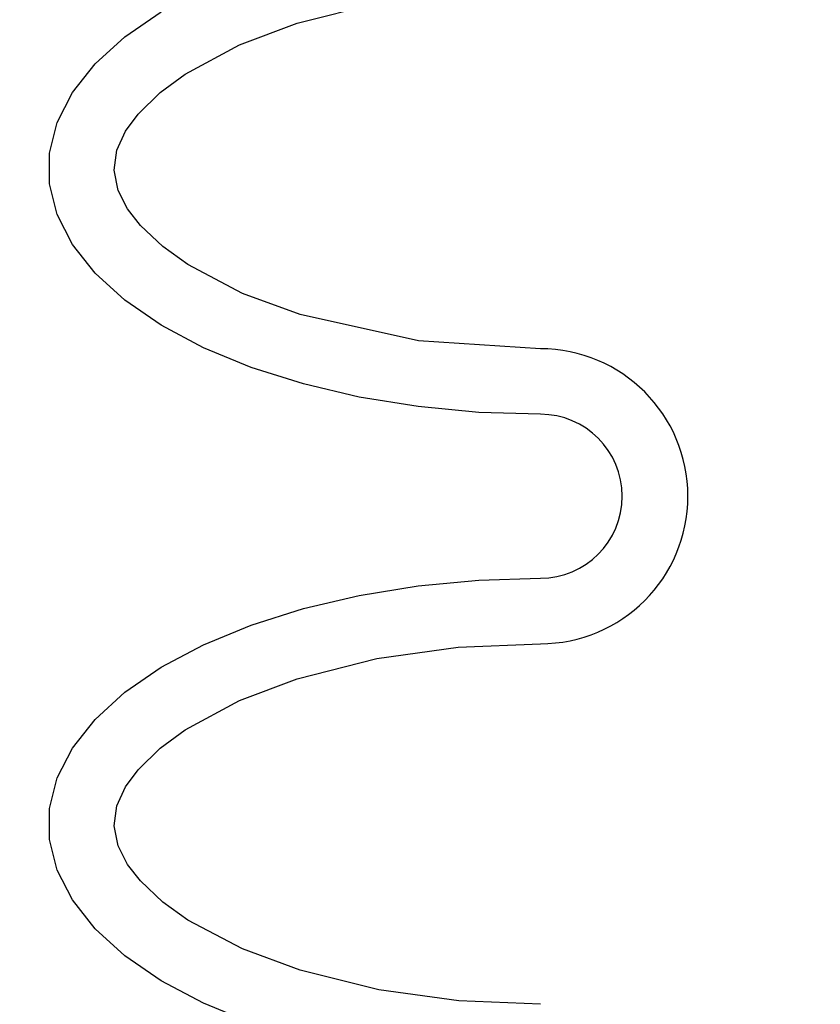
# Model space of a CAD drawing. Extents: x -169 to 7270, y -140 to 2984.
# Tile 188 of 256: x 1843.62 to 1844.84, y 412.05 to 413.55. Entities that reach past the tile are written whole.
import ezdxf

# ---------------------------------------------------------------- set-up
doc = ezdxf.new("R2010")
doc.units = 0
doc.header["$MEASUREMENT"] = 0
doc.header["$PDSIZE"] = 1
doc.layers.get('DEFPOINTS').update_dxf_attribs({"linetype": 'CONTINUOUS'})
doc.layers.add('DIM', color=3, linetype='CONTINUOUS')
doc.layers.add('SPILL-BUCKET', color=1, linetype='CONTINUOUS')
doc.styles.add('SIMPLEX', font='simplex')
doc.dimstyles.new('DIM64', dxfattribs={"dimscale": 64, "dimtxt": 0.09375, "dimasz": 0.09375, "dimexe": 0.0625, "dimexo": 0.0625, "dimgap": 0.046875, "dimtad": 1, "dimdec": 4, "dimzin": 3, "dimdsep": 46, "dimlunit": 4, "dimtxsty": 'SIMPLEX', "dimcen": 0, "dimclrd": 256, "dimclre": 256, "dimclrt": 256, "dimadec": 0, "dimazin": 0, "dimtfac": 1, "dimtdec": 4, "dimtmove": 0, "dimatfit": 3, "dimfxl": 1, "dimfrac": 2, "dimtolj": 1, "dimtzin": 0, "dimarcsym": 0})

# ---------------------------------------------------------------- blocks, each defined once
blk = doc.blocks.new('*D7')
at = {"layer": 'DEFPOINTS', "color": 0, "transparency": 16777216}
for p in [(2010, 414.2886), (1374, 414.0074), (1374, 136.5159)]:
    blk.add_point(p, dxfattribs=at)
at = {"layer": 'DIM', "lineweight": -2, "transparency": 16777216}
for p, q in [((2010, 410.2886), (2010, 132.5159)), ((1374, 410.0074), (1374, 132.5159)), ((2004, 136.5159), (1380, 136.5159))]:
    blk.add_line(p, q, dxfattribs=at)
at = {"layer": 'DIM', "transparency": 16777216}
for points in [[(1380, 137.5159), (1380, 135.5159), (1374, 136.5159)], [(2004, 137.5159), (2004, 135.5159), (2010, 136.5159)]]:
    blk.add_solid(points, dxfattribs=at)
at = {"layer": 'DIM', "transparency": 16777216, "insert": (1692, 144.0873), "char_height": 6, "attachment_point": 5, "style": 'SIMPLEX'}
blk.add_mtext('\\A1;53\'-0" (F.V. TANK SLAB)', dxfattribs=at)

msp = doc.modelspace()

# ---------------------------------------------------------------- linework, layer by layer
at = {"layer": 'SPILL-BUCKET', "color": 1, "linetype": 'Continuous'}
for p, q in [((1844.04659, 413.54527), (1844.16785, 413.57591)), ((1843.78421, 413.52461), (1843.83953, 413.56268)), ((1843.95862, 413.51228), (1844.04659, 413.54527)), ((1843.73887, 413.48337), (1843.78421, 413.52461)), ((1843.87589, 413.46751), (1843.95862, 413.51228)), ((1843.70422, 413.43962), (1843.73887, 413.48337)), ((1843.83784, 413.43955), (1843.87589, 413.46751)), ((1843.68081, 413.39403), (1843.70422, 413.43962)), ((1843.80408, 413.40648), (1843.83784, 413.43955)), ((1843.78518, 413.38059), (1843.80408, 413.40648)), ((1843.66902, 413.34734), (1843.68081, 413.39403)), ((1843.77195, 413.35179), (1843.78518, 413.38059)), ((1843.66902, 413.30028), (1843.66902, 413.34734)), ((1843.76751, 413.32102), (1843.77195, 413.35179)), ((1843.7737, 413.29049), (1843.76751, 413.32102)), ((1843.68081, 413.25359), (1843.66902, 413.30028)), ((1843.78813, 413.26226), (1843.7737, 413.29049)), ((1843.70422, 413.20801), (1843.68081, 413.25359)), ((1843.80761, 413.23713), (1843.78813, 413.26226)), ((1843.84188, 413.2048), (1843.80761, 413.23713)), ((1843.73887, 413.16425), (1843.70422, 413.20801)), ((1843.8802, 413.17733), (1843.84188, 413.2048)), ((1843.96313, 413.13341), (1843.8802, 413.17733)), ((1843.78421, 413.12301), (1843.73887, 413.16425)), ((1844.05102, 413.10097), (1843.96313, 413.13341)), ((1843.83953, 413.08494), (1843.78421, 413.12301)), ((1844.23159, 413.06117), (1844.05102, 413.10097)), ((1843.90397, 413.05064), (1843.83953, 413.08494)), ((1844.41702, 413.049), (1844.23159, 413.06117)), ((1843.97649, 413.02064), (1843.90397, 413.05064)), ((1844.05596, 412.99542), (1843.97649, 413.02064)), ((1844.14112, 412.97539), (1844.05596, 412.99542)), ((1844.23064, 412.96084), (1844.14112, 412.97539)), ((1844.32309, 412.95202), (1844.23064, 412.96084)), ((1844.41702, 412.94907), (1844.32309, 412.95202)), ((1844.32309, 412.69628), (1844.41702, 412.69924)), ((1844.14112, 412.67292), (1844.23064, 412.68747)), ((1844.23064, 412.68747), (1844.32309, 412.69628)), ((1844.05596, 412.65289), (1844.14112, 412.67292)), ((1843.97649, 412.62767), (1844.05596, 412.65289)), ((1843.90397, 412.59767), (1843.97649, 412.62767)), ((1843.83953, 412.56337), (1843.90397, 412.59767)), ((1844.16785, 412.5766), (1844.29166, 412.59388)), ((1844.29166, 412.59388), (1844.41702, 412.59931)), ((1844.04659, 412.54595), (1844.16785, 412.5766)), ((1843.78421, 412.52529), (1843.83953, 412.56337)), ((1843.95862, 412.51296), (1844.04659, 412.54595)), ((1843.73887, 412.48406), (1843.78421, 412.52529)), ((1843.87589, 412.46819), (1843.95862, 412.51296)), ((1843.70422, 412.4403), (1843.73887, 412.48406)), ((1843.83784, 412.44023), (1843.87589, 412.46819)), ((1843.68081, 412.39472), (1843.70422, 412.4403)), ((1843.80408, 412.40716), (1843.83784, 412.44023)), ((1843.78518, 412.38128), (1843.80408, 412.40716)), ((1843.66902, 412.34803), (1843.68081, 412.39472)), ((1843.77195, 412.35248), (1843.78518, 412.38128)), ((1843.76751, 412.32171), (1843.77195, 412.35248)), ((1843.66902, 412.30097), (1843.66902, 412.34803)), ((1843.7737, 412.29117), (1843.76751, 412.32171)), ((1843.68081, 412.25428), (1843.66902, 412.30097)), ((1843.78813, 412.26295), (1843.7737, 412.29117)), ((1843.80761, 412.23781), (1843.78813, 412.26295)), ((1843.70422, 412.20869), (1843.68081, 412.25428)), ((1843.84188, 412.20548), (1843.80761, 412.23781)), ((1843.73887, 412.16494), (1843.70422, 412.20869)), ((1843.8802, 412.17801), (1843.84188, 412.20548)), ((1843.96313, 412.1341), (1843.8802, 412.17801)), ((1843.78421, 412.1237), (1843.73887, 412.16494)), ((1844.05102, 412.10165), (1843.96313, 412.1341)), ((1843.83953, 412.08562), (1843.78421, 412.1237)), ((1844.17082, 412.0718), (1844.05102, 412.10165)), ((1843.90397, 412.05132), (1843.83953, 412.08562)), ((1844.2929, 412.05497), (1844.17082, 412.0718)), ((1843.97649, 412.02132), (1843.90397, 412.05132)), ((1844.41702, 412.04968), (1844.2929, 412.05497))]:
    msp.add_line(p, q, dxfattribs=at)
for radius in [0.22485, 0.12491]:
    msp.add_arc((1844.41702, 412.82415), radius, 270, 90, dxfattribs=at)

# ---------------------------------------------------------------- dimensions: what is measured, and where the dimension line sits
at = {"layer": 'DIM'}
dim = msp.add_linear_dim(base=(1374, 136.51592), p1=(2010, 414.28861), p2=(1374, 414.00736), angle=180, text='<> (F.V. TANK SLAB)', dimstyle='DIM64', dxfattribs=at)
dim.commit()
dim.dimension.update_dxf_attribs({"geometry": '*D7', "text_midpoint": (1692, 144.08735)})

doc.saveas('drawing.dxf')
